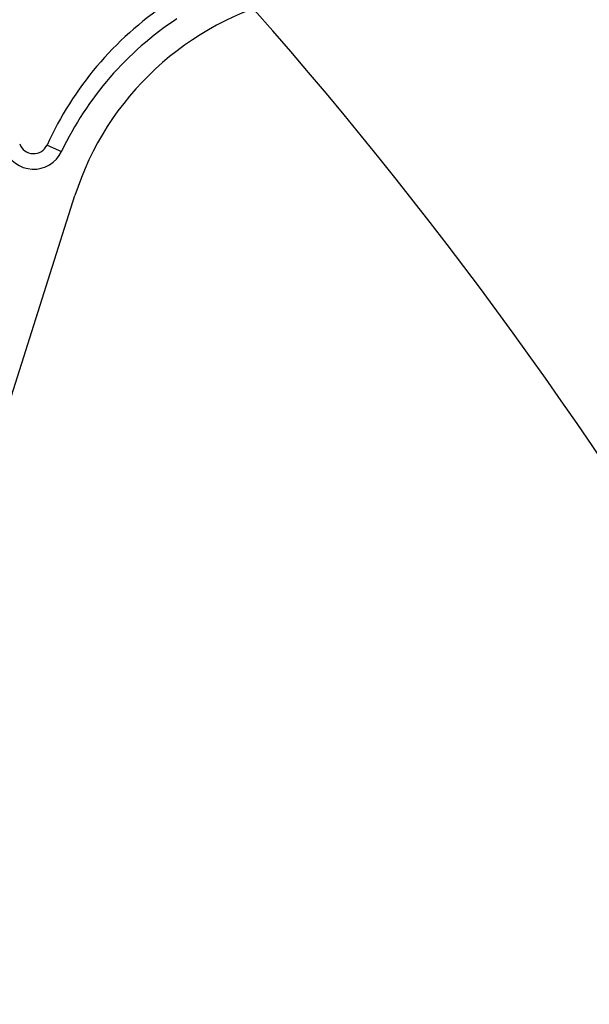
# Model space of a CAD drawing. Header units: millimetres. Extents: x 2719 to 13968, y 3953 to 13921.
# Tile 141 of 160: x 5681 to 5874, y 9182 to 9516. Entities that reach past the tile are written whole.
import ezdxf

# ---------------------------------------------------------------- set-up
doc = ezdxf.new("R2010")
doc.units = ezdxf.units.MM

msp = doc.modelspace()

# ---------------------------------------------------------------- linework, layer by layer
at = {"color": 7, "linetype": 'Continuous', "lineweight": 25}
for p, q in [((5690.761, 9473.299), (5695.659, 9471.078)), ((5674.381, 9375.011), (5700.201, 9456.13))]:
    msp.add_line(p, q, dxfattribs=at)
at = {"color": 30, "true_color": 0xf26722}
for centre, radius, start, end in [((5530.513, 8540.921), 2359.686, 330, 180), ((4650.63, 8540.921), 1479.803, 28.644316, 121.355684), ((5530.513, 8540.921), 823.781, 209.442633, 59.442633)]:
    msp.add_arc(centre, radius, start, end, dxfattribs=at)
at = {"color": 7, "linetype": 'Continuous', "lineweight": 25}
for centre, radius, start, end in [((5795.478, 9425.803), 114.985, 123.97635, 155.60261), ((5795.478, 9425.803), 99.987, 103.34236, 162.34361), ((5686.208, 9475.364), 4.999, 199.31203, 335.60261)]:
    msp.add_arc(centre, radius, start, end, dxfattribs=at)
for centre, major_axis, start_param, end_param in [((5795.478, 9423.848), (0, 110.443), 0.5831759, 1.1289148), ((5686.208, 9475.549), (0, 10.457), 1.9245162, 4.2705075)]:
    msp.add_ellipse(centre, major_axis=major_axis, ratio=0.9998432, start_param=start_param, end_param=end_param, dxfattribs=at)

doc.saveas('drawing.dxf')
